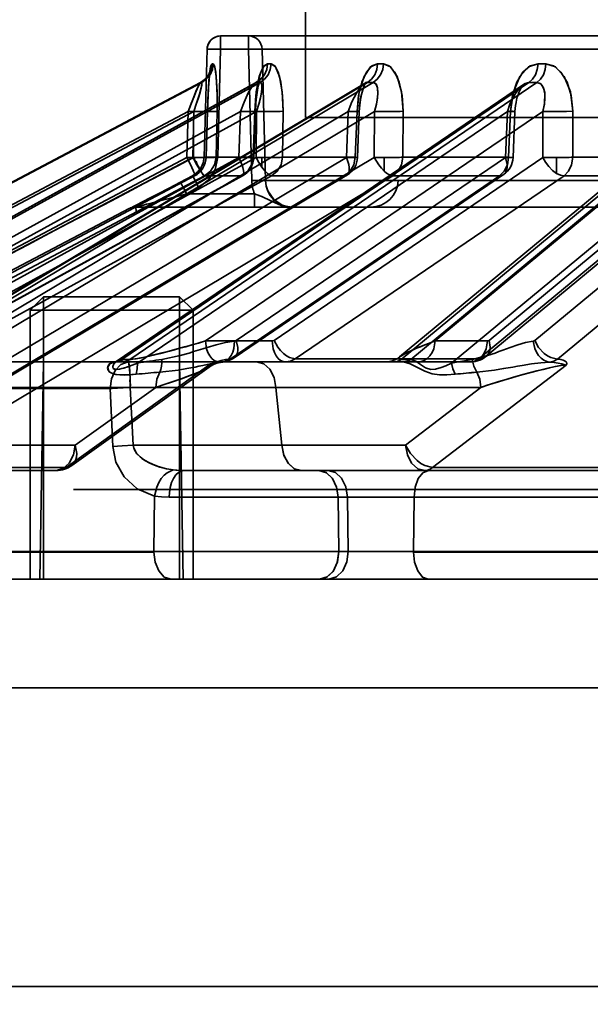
# Model space of a CAD drawing. Header units: millimetres. Extents: x -1465 to 393277, y -3788 to 454312.
# Tile 12 of 256: x 18283 to 18304, y 11624 to 11660. Entities that reach past the tile are written whole.
import ezdxf

# ---------------------------------------------------------------- set-up
doc = ezdxf.new("R2010")
doc.units = ezdxf.units.MM
doc.header["$XCLIPFRAME"] = 2
for name, color, linetype in [('AHU03-3-68634OBJ', 8, 'Continuous'), ('EC-MTR_250-0_7OBJ', 8, 'Continuous'), ('HEX_HEAD_SCR_M6X16OBJ', 8, 'Continuous')]:
    doc.layers.add(name, color=color, linetype=linetype)
picture_1 = doc.add_image_def('image1.bmp', size_in_pixel=(951, 911))

msp = doc.modelspace()

# ---------------------------------------------------------------- linework, layer by layer
at = {"layer": 'AHU03-3-68634OBJ', "color": 8, "linetype": 'Continuous', "lineweight": 35, "ltscale": 100}
for p, q in [((18478.277, 11639.827), (18210.277, 11639.827)), ((18477.777, 11635.827), (18210.777, 11635.827)), ((18477.777, 11624.827), (18210.777, 11624.827))]:
    msp.add_line(p, q, dxfattribs=at)
at = {"layer": 'EC-MTR_250-0_7OBJ', "color": 8, "linetype": 'Continuous', "lineweight": 35, "ltscale": 100}
for p, q in [((18293.427, 11656.827), (18293.427, 11715.327)), ((18290.306, 11659.34), (18290.306, 11659.827)), ((18342.124, 11659.827), (18290.306, 11659.827)), ((18291.333, 11659.34), (18291.333, 11659.827)), ((18289.807, 11659.341), (18289.698, 11655.364)), ((18289.698, 11655.364), (18289.807, 11659.34)), ((18342.145, 11659.34), (18289.807, 11659.34)), ((18290.198, 11655.364), (18290.306, 11659.34)), ((18291.455, 11654.501), (18291.333, 11659.34)), ((18291.954, 11654.501), (18291.833, 11659.34)), ((18291.833, 11659.34), (18291.954, 11654.501)), ((18289.887, 11658.446), (18289.866, 11658.407)), ((18289.886, 11658.262), (18289.891, 11658.308)), ((18289.902, 11658.478), (18289.887, 11658.445)), ((18289.895, 11658.349), (18289.9, 11658.388)), ((18289.9, 11658.388), (18289.904, 11658.424)), ((18289.912, 11658.505), (18289.902, 11658.478)), ((18289.904, 11658.423), (18289.909, 11658.455)), ((18289.909, 11658.455), (18289.913, 11658.483)), ((18289.918, 11658.522), (18289.912, 11658.504)), ((18270.489, 11648.027), (18289.565, 11658.115)), ((18289.561, 11658.114), (18270.489, 11648.027)), ((18270.538, 11648.028), (18289.61, 11658.115)), ((18291.587, 11658.105), (18273.253, 11648.021)), ((18273.282, 11648.028), (18291.622, 11658.115)), ((18273.417, 11648.028), (18291.756, 11658.115)), ((18295.604, 11658.083), (18278.72, 11648.007)), ((18278.801, 11648.028), (18295.703, 11658.115)), ((18279.019, 11648.028), (18295.921, 11658.115)), ((18301.453, 11658.044), (18286.468, 11647.842)), ((18286.673, 11647.917), (18301.65, 11658.115)), ((18286.969, 11647.919), (18301.943, 11658.115)), ((18289.674, 11658.186), (18289.62, 11658.148)), ((18289.853, 11657.808), (18289.861, 11657.936)), ((18289.857, 11657.873), (18289.865, 11657.996)), ((18289.873, 11658.11), (18289.878, 11658.164)), ((18289.882, 11658.214), (18289.886, 11658.262)), ((18291.764, 11658.255), (18291.747, 11658.233)), ((18295.634, 11658.104), (18295.603, 11658.083)), ((18295.652, 11658.119), (18295.633, 11658.103)), ((18308.901, 11657.973), (18296.891, 11648.009)), ((18296.947, 11647.919), (18309.236, 11658.115)), ((18297.301, 11647.917), (18309.593, 11658.115)), ((18301.341, 11657.886), (18301.371, 11657.939)), ((18301.371, 11657.938), (18301.399, 11657.981)), ((18289.835, 11657.453), (18289.842, 11657.601)), ((18289.842, 11657.601), (18289.849, 11657.741)), ((18289.845, 11657.672), (18289.853, 11657.808)), ((18289.849, 11657.741), (18289.857, 11657.873)), ((18291.614, 11657.472), (18291.624, 11657.569)), ((18301.194, 11657.477), (18301.22, 11657.575)), ((18301.219, 11657.574), (18301.248, 11657.665)), ((18301.248, 11657.665), (18301.278, 11657.748)), ((18301.277, 11657.747), (18301.309, 11657.821)), ((18301.309, 11657.821), (18301.341, 11657.886)), ((18289.824, 11657.138), (18289.829, 11657.299)), ((18289.829, 11657.299), (18289.835, 11657.453)), ((18291.597, 11657.267), (18291.605, 11657.372)), ((18301.142, 11657.157), (18301.155, 11657.268)), ((18301.155, 11657.268), (18301.173, 11657.375)), ((18301.173, 11657.375), (18301.194, 11657.478)), ((18270.77, 11647.348), (18289.115, 11657.05)), ((18270.972, 11647.348), (18289.317, 11657.05)), ((18273.393, 11647.348), (18291.032, 11657.05)), ((18273.991, 11647.348), (18291.631, 11657.05)), ((18278.74, 11647.348), (18294.996, 11657.05)), ((18279.711, 11647.348), (18295.968, 11657.05)), ((18287.243, 11647.782), (18300.854, 11657.05)), ((18289.115, 11657.05), (18289.067, 11655.357)), ((18289.28, 11655.357), (18289.317, 11657.05)), ((18289.75, 11648.599), (18302.162, 11657.05)), ((18289.82, 11657.057), (18289.772, 11655.364)), ((18289.773, 11655.362), (18289.824, 11657.138)), ((18290.173, 11657.057), (18290.137, 11655.364)), ((18290.137, 11655.364), (18290.173, 11657.057)), ((18291.032, 11657.05), (18290.975, 11655.357)), ((18291.559, 11657.057), (18291.502, 11655.364)), ((18291.528, 11655.358), (18291.586, 11657.05)), ((18291.631, 11657.05), (18291.607, 11655.357)), ((18292.606, 11657.057), (18292.582, 11655.364)), ((18292.582, 11655.364), (18292.606, 11657.057)), ((18294.996, 11657.05), (18294.932, 11655.357)), ((18295.341, 11655.354), (18295.406, 11657.047)), ((18295.968, 11657.05), (18295.958, 11655.357)), ((18297.024, 11657.057), (18297.014, 11655.364)), ((18297.014, 11655.364), (18297.024, 11657.057)), ((18298.195, 11648.599), (18308.381, 11657.05)), ((18298.803, 11647.782), (18309.974, 11657.05)), ((18300.854, 11657.05), (18300.784, 11655.357)), ((18300.901, 11655.364), (18300.97, 11657.057)), ((18300.97, 11657.057), (18300.901, 11655.364)), ((18301.065, 11655.352), (18301.135, 11657.045)), ((18301.135, 11657.045), (18301.143, 11657.158)), ((18301.135, 11657.045), (18301.142, 11657.157)), ((18302.162, 11657.05), (18302.166, 11655.357)), ((18303.262, 11655.364), (18303.258, 11657.057)), ((18303.262, 11655.364), (18303.258, 11657.057)), ((18293.427, 11656.827), (18395.127, 11656.827)), ((18269.581, 11645.056), (18289.067, 11655.357)), ((18269.795, 11645.056), (18289.28, 11655.357)), ((18272.238, 11645.056), (18290.975, 11655.357)), ((18272.87, 11645.056), (18291.607, 11655.357)), ((18277.664, 11645.056), (18294.932, 11655.357)), ((18278.69, 11645.056), (18295.958, 11655.357)), ((18289.344, 11655.355), (18289.344, 11655.238)), ((18289.671, 11655.18), (18289.641, 11655.089)), ((18289.69, 11655.272), (18289.671, 11655.179)), ((18289.698, 11655.364), (18289.69, 11655.271)), ((18289.772, 11655.364), (18289.699, 11655.364)), ((18291.502, 11655.364), (18290.137, 11655.364)), ((18290.877, 11648.614), (18300.784, 11655.357)), ((18291.825, 11654.998), (18291.825, 11655.353)), ((18292.27, 11648.622), (18302.166, 11655.357)), ((18295.26, 11655.364), (18292.582, 11655.364)), ((18296.322, 11654.851), (18296.322, 11655.351)), ((18300.901, 11655.364), (18297.014, 11655.364)), ((18300.187, 11648.622), (18308.309, 11655.357)), ((18301.861, 11648.614), (18309.992, 11655.357)), ((18302.662, 11654.769), (18302.662, 11655.351)), ((18308.21, 11655.364), (18303.262, 11655.364)), ((18269.715, 11644.299), (18289.347, 11654.678)), ((18269.86, 11644.376), (18289.346, 11654.677)), ((18270.228, 11644.376), (18289.713, 11654.677)), ((18272.352, 11644.376), (18291.089, 11654.677)), ((18272.378, 11644.383), (18291.114, 11654.684)), ((18273.442, 11644.376), (18292.178, 11654.677)), ((18277.607, 11644.376), (18294.876, 11654.677)), ((18277.684, 11644.397), (18294.952, 11654.698)), ((18279.378, 11644.376), (18296.644, 11654.677)), ((18289.27, 11654.677), (18288.747, 11654.402)), ((18289.27, 11654.677), (18288.826, 11654.443)), ((18289.27, 11654.677), (18288.826, 11654.443)), ((18289.351, 11654.726), (18289.27, 11654.677)), ((18289.346, 11654.677), (18289.27, 11654.677)), ((18289.425, 11654.784), (18289.349, 11654.725)), ((18289.492, 11654.85), (18289.423, 11654.783)), ((18289.551, 11654.924), (18289.491, 11654.849)), ((18289.601, 11655.005), (18289.55, 11654.924)), ((18291.089, 11654.677), (18289.713, 11654.677)), ((18290.653, 11647.934), (18300.562, 11654.677)), ((18290.808, 11647.981), (18300.716, 11654.723)), ((18294.876, 11654.677), (18292.178, 11654.677)), ((18293.047, 11647.942), (18302.941, 11654.677)), ((18300.562, 11654.677), (18296.644, 11654.677)), ((18299.804, 11647.942), (18307.928, 11654.677)), ((18300.071, 11648.034), (18308.192, 11654.769)), ((18302.698, 11647.934), (18310.827, 11654.677)), ((18307.928, 11654.677), (18302.941, 11654.677)), ((18288.747, 11654.402), (18288.49, 11654.267)), ((18296.835, 11654.501), (18291.954, 11654.501)), ((18296.835, 11654.501), (18391.718, 11654.501)), ((18287.874, 11653.946), (18287.743, 11653.878)), ((18287.985, 11654.003), (18287.874, 11653.946)), ((18287.901, 11653.96), (18287.874, 11653.946)), ((18288.132, 11654.08), (18287.985, 11654.003)), ((18288.288, 11654.162), (18288.132, 11654.08)), ((18288.49, 11654.267), (18288.288, 11654.162)), ((18288.525, 11654.286), (18288.49, 11654.267)), ((18289.058, 11654.014), (18289.503, 11654.248)), ((18291.549, 11654.014), (18289.058, 11654.014)), ((18289.503, 11654.248), (18289.502, 11654.247)), ((18291.549, 11654.014), (18291.549, 11653.527)), ((18287.34, 11653.669), (18287.119, 11653.555)), ((18287.621, 11653.814), (18287.321, 11653.659)), ((18287.743, 11653.878), (18287.621, 11653.814)), ((18286.938, 11653.47), (18268.836, 11643.942)), ((18286.938, 11653.47), (18286.947, 11653.47)), ((18286.977, 11653.484), (18286.976, 11653.483)), ((18286.999, 11653.495), (18286.987, 11653.489)), ((18287.034, 11653.512), (18286.999, 11653.495)), ((18287.134, 11653.563), (18287.034, 11653.512)), ((18287.171, 11653.527), (18291.549, 11653.527)), ((18291.549, 11653.527), (18292.954, 11653.527)), ((18292.954, 11653.527), (18342.29, 11653.527)), ((18292.197, 11648.599), (18289.75, 11648.599)), ((18300.129, 11648.599), (18298.195, 11648.599)), ((18286.444, 11647.827), (18278.853, 11647.827)), ((18283.794, 11647.827), (18283.654, 11639.827)), ((18286.437, 11647.826), (18286.44, 11647.827)), ((18286.444, 11647.829), (18286.439, 11647.827)), ((18286.681, 11647.827), (18286.444, 11647.827)), ((18286.469, 11647.842), (18286.454, 11647.833)), ((18296.71, 11647.827), (18286.681, 11647.827)), ((18286.732, 11647.919), (18286.969, 11647.919)), ((18288.794, 11647.827), (18288.933, 11639.827)), ((18299.804, 11647.942), (18293.047, 11647.942)), ((18296.478, 11647.832), (18296.385, 11647.827)), ((18296.57, 11647.849), (18296.478, 11647.832)), ((18296.659, 11647.875), (18296.569, 11647.848)), ((18296.744, 11647.912), (18296.658, 11647.875)), ((18296.999, 11647.827), (18296.71, 11647.827)), ((18296.823, 11647.957), (18296.743, 11647.911)), ((18296.894, 11648.01), (18296.821, 11647.956)), ((18297.235, 11647.919), (18296.947, 11647.919)), ((18299.502, 11647.827), (18296.999, 11647.827)), ((18299.843, 11647.896), (18299.923, 11647.934)), ((18284.619, 11643.942), (18289.875, 11647.712)), ((18284.833, 11644.015), (18289.885, 11647.64)), ((18289.886, 11647.64), (18289.961, 11647.689)), ((18289.96, 11647.688), (18290.041, 11647.731)), ((18298.101, 11643.942), (18303.018, 11647.712)), ((18286.243, 11646.845), (18278.101, 11646.845)), ((18287.917, 11646.889), (18280.374, 11646.89)), ((18287.917, 11646.89), (18284.956, 11644.765)), ((18286.335, 11644.717), (18286.243, 11646.845)), ((18287.085, 11644.763), (18286.981, 11646.891)), ((18299.883, 11646.889), (18292.341, 11646.89)), ((18292.341, 11646.89), (18292.563, 11644.765)), ((18292.563, 11644.765), (18292.341, 11646.89)), ((18299.883, 11646.889), (18297.11, 11644.765)), ((18297.11, 11644.765), (18299.883, 11646.889)), ((18284.956, 11644.765), (18280.409, 11644.765)), ((18297.11, 11644.765), (18292.563, 11644.765)), ((18284.25, 11643.827), (18277.974, 11643.827)), ((18284.619, 11643.942), (18278.54, 11643.942)), ((18288.945, 11643.827), (18293.922, 11643.827)), ((18293.922, 11643.827), (18294.262, 11643.827)), ((18294.262, 11643.827), (18307.922, 11643.827)), ((18307.264, 11643.942), (18298.101, 11643.942)), ((18411.41, 11643.127), (18284.89, 11643.127)), ((18287.845, 11640.845), (18287.868, 11642.889)), ((18288.413, 11642.845), (18335.433, 11642.845)), ((18294.653, 11640.845), (18294.629, 11642.845)), ((18294.969, 11642.845), (18294.994, 11640.845)), ((18297.405, 11640.845), (18297.424, 11642.845)), ((18287.845, 11640.845), (18267.931, 11640.845)), ((18287.845, 11640.827), (18267.931, 11640.827)), ((18297.405, 11640.845), (18287.845, 11640.845)), ((18329.876, 11640.845), (18297.405, 11640.845)), ((18329.876, 11640.827), (18297.405, 11640.827)), ((18268.871, 11639.827), (18293.946, 11639.827)), ((18294.287, 11639.827), (18293.946, 11639.827)), ((18294.287, 11639.827), (18334.047, 11639.827))]:
    msp.add_line(p, q, dxfattribs=at)
at = {"layer": 'EC-MTR_250-0_7OBJ', "color": 8, "linetype": 'Continuous', "lineweight": 35, "ltscale": 100, "flags": 128}
for points in [[(18290.168, 11659.807), (18290.102, 11659.783), (18290.04, 11659.75), (18289.984, 11659.709), (18289.933, 11659.66), (18289.891, 11659.605), (18289.856, 11659.544), (18289.83, 11659.479), (18289.814, 11659.411), (18289.807, 11659.341)], [(18290.306, 11659.827), (18290.236, 11659.822), (18290.168, 11659.807)], [(18289.807, 11659.34), (18289.824, 11659.344), (18289.839, 11659.344), (18289.86, 11659.345), (18289.884, 11659.346), (18289.946, 11659.346), (18290.023, 11659.346), (18290.111, 11659.344), (18290.207, 11659.343), (18290.306, 11659.34)], [(18290.306, 11659.34), (18290.207, 11659.343), (18290.111, 11659.344), (18290.023, 11659.346), (18289.946, 11659.346), (18289.884, 11659.346), (18289.86, 11659.345), (18289.839, 11659.344), (18289.824, 11659.344), (18289.813, 11659.343)], [(18291.333, 11659.34), (18291.428, 11659.342), (18291.52, 11659.344), (18291.604, 11659.345), (18291.679, 11659.345), (18291.741, 11659.345), (18291.767, 11659.344), (18291.789, 11659.344), (18291.806, 11659.343), (18291.82, 11659.342), (18291.833, 11659.34)], [(18289.61, 11658.115), (18289.779, 11658.234), (18289.915, 11658.4), (18290.003, 11658.597), (18290.035, 11658.802)], [(18289.82, 11657.057), (18289.842, 11657.637), (18289.871, 11658.127), (18289.907, 11658.5), (18289.948, 11658.727), (18289.99, 11658.802)], [(18289.99, 11658.802), (18289.938, 11658.686), (18289.889, 11658.332), (18289.848, 11657.768), (18289.82, 11657.057)], [(18290.035, 11658.802), (18290.024, 11658.802), (18289.99, 11658.802)], [(18290.035, 11658.802), (18290.092, 11658.686), (18290.141, 11658.332), (18290.172, 11657.768), (18290.173, 11657.057)], [(18290.173, 11657.057), (18290.175, 11657.637), (18290.157, 11658.127), (18290.123, 11658.5), (18290.081, 11658.727), (18290.035, 11658.802)], [(18291.559, 11657.057), (18291.6, 11657.637), (18291.676, 11658.127), (18291.781, 11658.5), (18291.903, 11658.727), (18292.032, 11658.802)], [(18292.032, 11658.802), (18291.872, 11658.686), (18291.726, 11658.332), (18291.616, 11657.768), (18291.559, 11657.057)], [(18291.622, 11658.115), (18291.785, 11658.234), (18291.916, 11658.4), (18292.001, 11658.597), (18292.032, 11658.802)], [(18291.756, 11658.115), (18291.918, 11658.234), (18292.049, 11658.4), (18292.133, 11658.597), (18292.164, 11658.802)], [(18292.164, 11658.802), (18292.328, 11658.686), (18292.475, 11658.332), (18292.575, 11657.768), (18292.606, 11657.057)], [(18292.606, 11657.057), (18292.587, 11657.637), (18292.522, 11658.127), (18292.421, 11658.5), (18292.297, 11658.727), (18292.164, 11658.802)], [(18295.324, 11657.057), (18295.383, 11657.637), (18295.503, 11658.127), (18295.672, 11658.5), (18295.87, 11658.727), (18296.081, 11658.802)], [(18296.081, 11658.802), (18295.82, 11658.686), (18295.583, 11658.332), (18295.408, 11657.768), (18295.324, 11657.057)], [(18295.703, 11658.115), (18295.853, 11658.234), (18295.974, 11658.4), (18296.052, 11658.597), (18296.081, 11658.802)], [(18295.921, 11658.115), (18296.07, 11658.234), (18296.19, 11658.4), (18296.268, 11658.597), (18296.296, 11658.802)], [(18296.296, 11658.802), (18296.56, 11658.686), (18296.798, 11658.332), (18296.965, 11657.768), (18297.024, 11657.057)], [(18297.024, 11657.057), (18296.986, 11657.637), (18296.877, 11658.127), (18296.71, 11658.5), (18296.51, 11658.727), (18296.296, 11658.802)], [(18300.97, 11657.057), (18301.045, 11657.637), (18301.204, 11658.127), (18301.43, 11658.5), (18301.698, 11658.727), (18301.983, 11658.802)], [(18301.982, 11658.801), (18301.631, 11658.686), (18301.311, 11658.332), (18301.077, 11657.768), (18300.97, 11657.057)], [(18301.983, 11658.802), (18301.957, 11658.597), (18301.889, 11658.4), (18301.782, 11658.234), (18301.65, 11658.115)], [(18301.943, 11658.115), (18302.074, 11658.234), (18302.179, 11658.4), (18302.247, 11658.597), (18302.271, 11658.802)], [(18302.271, 11658.802), (18302.627, 11658.686), (18302.947, 11658.332), (18303.173, 11657.768), (18303.258, 11657.057)], [(18303.258, 11657.057), (18303.202, 11657.637), (18303.052, 11658.127), (18302.828, 11658.5), (18302.559, 11658.727), (18302.272, 11658.801)], [(18289.867, 11658.407), (18289.84, 11658.363), (18289.807, 11658.318), (18289.767, 11658.272), (18289.723, 11658.228), (18289.674, 11658.186), (18289.62, 11658.148), (18289.561, 11658.114)], [(18289.891, 11658.307), (18289.895, 11658.35), (18289.9, 11658.388)], [(18289.913, 11658.482), (18289.916, 11658.505), (18289.919, 11658.522), (18289.922, 11658.533), (18289.918, 11658.522)], [(18289.561, 11658.114), (18289.501, 11658.016), (18289.399, 11657.784), (18289.266, 11657.449), (18289.115, 11657.05)], [(18289.561, 11658.114), (18289.523, 11658.058), (18289.49, 11657.993), (18289.404, 11657.796), (18289.327, 11657.605), (18289.225, 11657.343), (18289.115, 11657.05)], [(18289.317, 11657.05), (18289.41, 11657.314), (18289.486, 11657.546), (18289.547, 11657.747), (18289.589, 11657.908), (18289.612, 11658.019), (18289.62, 11658.079), (18289.61, 11658.115)], [(18289.317, 11657.05), (18289.434, 11657.385), (18289.527, 11657.679), (18289.59, 11657.913), (18289.618, 11658.063), (18289.61, 11658.115)], [(18289.565, 11658.115), (18289.576, 11658.115), (18289.61, 11658.115)], [(18289.565, 11658.115), (18289.576, 11658.115), (18289.611, 11658.115)], [(18289.861, 11657.936), (18289.869, 11658.054), (18289.873, 11658.11)], [(18289.865, 11657.997), (18289.869, 11658.055), (18289.873, 11658.111)], [(18289.878, 11658.163), (18289.882, 11658.215), (18289.886, 11658.262)], [(18291.032, 11657.05), (18291.166, 11657.391), (18291.324, 11657.734), (18291.477, 11657.992), (18291.587, 11658.105)], [(18291.687, 11658.173), (18291.642, 11658.139), (18291.586, 11658.104)], [(18291.587, 11658.105), (18291.596, 11658.109), (18291.622, 11658.115)], [(18291.587, 11658.104), (18291.599, 11658.11), (18291.611, 11658.114), (18291.622, 11658.115)], [(18291.631, 11657.05), (18291.715, 11657.314), (18291.774, 11657.546), (18291.812, 11657.747), (18291.827, 11657.908), (18291.823, 11658.019), (18291.806, 11658.079), (18291.756, 11658.115)], [(18291.631, 11657.05), (18291.735, 11657.385), (18291.801, 11657.679), (18291.828, 11657.913), (18291.812, 11658.063), (18291.756, 11658.115)], [(18291.636, 11657.662), (18291.649, 11657.75), (18291.662, 11657.833), (18291.676, 11657.911), (18291.69, 11657.982), (18291.705, 11658.048), (18291.72, 11658.106)], [(18291.705, 11658.048), (18291.72, 11658.106), (18291.734, 11658.157), (18291.747, 11658.2), (18291.759, 11658.234), (18291.769, 11658.257), (18291.775, 11658.272), (18291.764, 11658.255), (18291.747, 11658.233), (18291.721, 11658.205), (18291.687, 11658.173), (18291.642, 11658.139)], [(18294.996, 11657.05), (18295.132, 11657.397), (18295.299, 11657.723), (18295.453, 11657.946), (18295.604, 11658.083)], [(18295.489, 11657.673), (18295.511, 11657.761), (18295.534, 11657.839), (18295.557, 11657.91), (18295.581, 11657.972), (18295.603, 11658.026), (18295.624, 11658.068), (18295.642, 11658.099), (18295.654, 11658.118), (18295.66, 11658.127), (18295.651, 11658.118)], [(18295.507, 11657.746), (18295.527, 11657.816), (18295.547, 11657.881), (18295.568, 11657.941), (18295.589, 11657.993), (18295.609, 11658.038), (18295.627, 11658.074), (18295.643, 11658.101)], [(18295.603, 11658.083), (18295.638, 11658.101), (18295.671, 11658.111), (18295.703, 11658.115)], [(18295.968, 11657.05), (18296.039, 11657.314), (18296.08, 11657.546), (18296.094, 11657.747), (18296.082, 11657.908), (18296.049, 11658.019), (18296.009, 11658.079), (18295.921, 11658.115)], [(18295.968, 11657.05), (18296.054, 11657.385), (18296.092, 11657.679), (18296.081, 11657.913), (18296.021, 11658.063), (18295.921, 11658.115)], [(18300.854, 11657.05), (18300.948, 11657.314), (18301.057, 11657.546), (18301.176, 11657.747), (18301.301, 11657.908), (18301.418, 11658.019), (18301.512, 11658.079), (18301.65, 11658.115)], [(18301.398, 11657.981), (18301.422, 11658.012), (18301.44, 11658.033), (18301.452, 11658.043)], [(18302.162, 11657.05), (18302.217, 11657.314), (18302.238, 11657.546), (18302.228, 11657.747), (18302.188, 11657.908), (18302.129, 11658.019), (18302.066, 11658.079), (18301.943, 11658.115)], [(18302.162, 11657.05), (18302.222, 11657.347), (18302.234, 11657.692), (18302.186, 11657.913), (18302.082, 11658.067), (18301.943, 11658.115)], [(18291.605, 11657.372), (18291.614, 11657.473), (18291.625, 11657.57)], [(18291.624, 11657.569), (18291.636, 11657.663), (18291.649, 11657.751)], [(18295.406, 11657.047), (18295.412, 11657.162), (18295.422, 11657.275), (18295.435, 11657.382), (18295.451, 11657.485), (18295.469, 11657.583), (18295.489, 11657.675)], [(18295.412, 11657.151), (18295.42, 11657.249), (18295.43, 11657.342), (18295.442, 11657.431), (18295.456, 11657.516), (18295.472, 11657.596)], [(18291.586, 11657.05), (18291.591, 11657.16), (18291.597, 11657.268)], [(18291.586, 11657.05), (18291.591, 11657.16), (18291.597, 11657.267)], [(18289.115, 11657.05), (18289.254, 11657.047), (18289.392, 11657.044), (18289.522, 11657.043), (18289.582, 11657.043), (18289.636, 11657.044), (18289.684, 11657.044), (18289.725, 11657.045), (18289.759, 11657.047), (18289.785, 11657.048), (18289.804, 11657.05), (18289.816, 11657.052), (18289.822, 11657.069), (18289.82, 11657.057), (18289.823, 11657.071)], [(18289.115, 11657.05), (18289.254, 11657.047), (18289.392, 11657.044), (18289.522, 11657.043), (18289.582, 11657.043), (18289.636, 11657.044), (18289.684, 11657.044), (18289.725, 11657.045), (18289.759, 11657.047), (18289.785, 11657.048), (18289.804, 11657.05), (18289.816, 11657.052), (18289.822, 11657.069), (18289.82, 11657.057), (18289.823, 11657.071)], [(18289.317, 11657.05), (18289.305, 11656.476), (18289.302, 11655.912), (18289.311, 11655.356)], [(18289.38, 11657.048), (18289.656, 11657.044), (18289.79, 11657.043), (18289.911, 11657.044), (18290.013, 11657.046), (18290.091, 11657.049), (18290.144, 11657.052), (18290.173, 11657.057)], [(18291.032, 11657.05), (18291.163, 11657.047), (18291.288, 11657.044), (18291.346, 11657.044), (18291.399, 11657.043), (18291.447, 11657.043), (18291.489, 11657.044), (18291.523, 11657.044), (18291.55, 11657.045), (18291.57, 11657.047), (18291.582, 11657.049), (18291.559, 11657.057)], [(18291.032, 11657.05), (18291.14, 11657.047), (18291.244, 11657.045), (18291.341, 11657.044), (18291.426, 11657.043), (18291.463, 11657.044), (18291.495, 11657.044), (18291.523, 11657.044), (18291.546, 11657.045), (18291.564, 11657.046), (18291.576, 11657.047), (18291.586, 11657.05)], [(18291.586, 11657.05), (18291.57, 11657.055), (18291.559, 11657.057)], [(18291.849, 11657.045), (18292.095, 11657.043), (18292.323, 11657.045), (18292.499, 11657.05), (18292.606, 11657.057)], [(18294.996, 11657.05), (18295.114, 11657.047), (18295.169, 11657.045), (18295.22, 11657.044), (18295.267, 11657.044), (18295.308, 11657.043), (18295.342, 11657.043), (18295.37, 11657.044), (18295.39, 11657.044), (18295.402, 11657.045), (18295.392, 11657.05), (18295.375, 11657.052), (18295.352, 11657.054), (18295.324, 11657.057)], [(18294.996, 11657.05), (18295.078, 11657.047), (18295.156, 11657.046), (18295.227, 11657.044), (18295.289, 11657.044), (18295.316, 11657.043), (18295.339, 11657.043), (18295.36, 11657.044), (18295.376, 11657.044), (18295.389, 11657.044), (18295.404, 11657.046)], [(18295.327, 11657.056), (18295.293, 11656.21), (18295.26, 11655.364)], [(18295.406, 11657.047), (18295.393, 11657.05), (18295.372, 11657.052), (18295.358, 11657.054), (18295.324, 11657.057)], [(18296.332, 11657.044), (18296.545, 11657.044), (18296.743, 11657.046), (18296.906, 11657.051), (18297.024, 11657.057)], [(18301.135, 11657.045), (18301.123, 11657.044), (18301.103, 11657.043), (18301.09, 11657.044), (18301.074, 11657.044), (18301.056, 11657.044), (18301.014, 11657.045), (18300.966, 11657.046), (18300.912, 11657.048), (18300.854, 11657.05)], [(18300.97, 11657.057), (18301.005, 11657.055), (18301.037, 11657.053), (18301.066, 11657.051), (18301.09, 11657.049), (18301.109, 11657.048), (18301.123, 11657.046), (18301.134, 11657.045)], [(18303.258, 11657.057), (18303.03, 11657.048), (18302.73, 11657.044), (18302.419, 11657.044), (18302.162, 11657.05)], [(18302.162, 11657.05), (18302.386, 11657.045), (18302.657, 11657.043)], [(18302.657, 11657.043), (18302.999, 11657.048), (18303.258, 11657.057)], [(18289.067, 11655.357), (18289.351, 11655.352), (18289.58, 11655.351), (18289.731, 11655.355), (18289.772, 11655.364)], [(18289.067, 11655.357), (18289.254, 11655.353), (18289.442, 11655.351), (18289.611, 11655.351), (18289.734, 11655.356), (18289.772, 11655.364)], [(18289.346, 11654.677), (18289.352, 11654.686), (18289.351, 11654.708), (18289.346, 11654.731), (18289.338, 11654.76), (18289.326, 11654.794), (18289.311, 11654.834), (18289.294, 11654.878), (18289.25, 11654.981), (18289.196, 11655.097), (18289.067, 11655.357)], [(18289.27, 11654.677), (18289.443, 11654.8), (18289.577, 11654.963), (18289.664, 11655.154), (18289.699, 11655.364)], [(18290.137, 11655.364), (18290.11, 11655.36), (18290.07, 11655.357), (18290.023, 11655.355), (18289.971, 11655.353), (18289.917, 11655.352), (18289.864, 11655.351), (18289.811, 11655.351), (18289.761, 11655.351), (18289.713, 11655.351), (18289.668, 11655.351), (18289.625, 11655.351), (18289.587, 11655.352), (18289.551, 11655.352), (18289.518, 11655.352), (18289.488, 11655.353), (18289.459, 11655.353), (18289.43, 11655.354), (18289.399, 11655.354), (18289.368, 11655.355), (18289.339, 11655.356), (18289.312, 11655.356)], [(18289.312, 11655.356), (18289.318, 11655.303), (18289.357, 11655.253), (18289.4, 11655.2), (18289.424, 11655.133), (18289.46, 11655.065), (18289.498, 11654.994), (18289.537, 11654.923), (18289.578, 11654.854), (18289.619, 11654.789), (18289.657, 11654.733), (18289.691, 11654.693), (18289.713, 11654.677)], [(18289.344, 11655.238), (18289.407, 11655.124), (18289.469, 11655.018), (18289.527, 11654.922), (18289.58, 11654.838), (18289.626, 11654.771), (18289.665, 11654.72), (18289.68, 11654.702), (18289.694, 11654.689), (18289.705, 11654.68)], [(18289.503, 11654.248), (18289.864, 11654.529), (18290.105, 11654.915), (18290.198, 11655.365)], [(18289.641, 11655.091), (18289.6, 11655.004), (18289.551, 11654.924)], [(18290.198, 11655.364), (18290.106, 11655.366), (18290.011, 11655.368), (18289.919, 11655.369), (18289.838, 11655.37), (18289.804, 11655.37), (18289.774, 11655.369), (18289.748, 11655.369), (18289.728, 11655.368), (18289.714, 11655.367), (18289.699, 11655.364)], [(18290.137, 11655.364), (18290.078, 11655.083), (18289.932, 11654.848), (18289.713, 11654.677)], [(18291.502, 11655.364), (18291.522, 11655.355), (18291.43, 11655.351), (18291.237, 11655.352), (18290.975, 11655.357)], [(18291.089, 11654.677), (18291.109, 11654.681), (18291.125, 11654.692), (18291.147, 11654.731), (18291.153, 11654.76), (18291.154, 11654.794), (18291.146, 11654.878), (18291.123, 11654.981), (18291.086, 11655.097), (18291.036, 11655.224), (18290.975, 11655.357)], [(18291.502, 11655.364), (18291.447, 11655.088), (18291.303, 11654.85), (18291.089, 11654.677)], [(18291.607, 11655.357), (18291.712, 11655.17), (18291.825, 11654.998)], [(18292.582, 11655.364), (18292.543, 11655.361), (18292.498, 11655.358), (18292.451, 11655.356), (18292.402, 11655.355), (18292.353, 11655.353), (18292.306, 11655.352), (18292.26, 11655.352), (18292.216, 11655.351), (18292.175, 11655.351), (18292.136, 11655.351), (18292.1, 11655.351), (18292.067, 11655.351), (18292.037, 11655.351), (18292.009, 11655.351), (18291.979, 11655.351), (18291.947, 11655.351), (18291.913, 11655.352), (18291.881, 11655.352), (18291.852, 11655.352), (18291.825, 11655.353)], [(18292.582, 11655.364), (18292.528, 11655.088), (18292.388, 11654.85), (18292.178, 11654.677)], [(18295.26, 11655.364), (18295.209, 11655.088), (18295.075, 11654.849), (18294.876, 11654.677)], [(18294.876, 11654.677), (18294.94, 11654.692), (18294.99, 11654.731), (18295.024, 11654.794), (18295.04, 11654.878), (18295.039, 11654.981), (18295.02, 11655.097), (18294.932, 11655.357)], [(18295.26, 11655.364), (18295.339, 11655.355), (18295.305, 11655.351), (18295.163, 11655.352), (18294.932, 11655.357)], [(18296.322, 11654.851), (18296.221, 11654.956), (18296.124, 11655.079), (18295.958, 11655.357)], [(18297.014, 11655.364), (18296.953, 11655.36), (18296.888, 11655.358), (18296.821, 11655.356), (18296.753, 11655.354), (18296.687, 11655.353), (18296.624, 11655.352), (18296.564, 11655.351), (18296.508, 11655.351), (18296.455, 11655.351), (18296.404, 11655.351), (18296.357, 11655.351), (18296.322, 11655.351)], [(18297.014, 11655.364), (18296.965, 11655.088), (18296.836, 11654.85), (18296.644, 11654.677)], [(18300.901, 11655.364), (18300.856, 11655.088), (18300.738, 11654.849), (18300.562, 11654.677)], [(18300.562, 11654.677), (18300.651, 11654.692), (18300.727, 11654.731), (18300.786, 11654.794), (18300.827, 11654.878), (18300.847, 11654.981), (18300.847, 11655.097), (18300.784, 11655.357)], [(18301.036, 11655.355), (18301.061, 11655.351), (18300.973, 11655.352), (18300.784, 11655.357)], [(18300.901, 11655.364), (18301.036, 11655.355)], [(18302.662, 11654.769), (18302.515, 11654.877), (18302.378, 11655.017), (18302.259, 11655.18), (18302.166, 11655.357)], [(18302.662, 11655.351), (18302.623, 11655.351), (18302.576, 11655.351), (18302.527, 11655.351), (18302.474, 11655.351), (18302.417, 11655.352), (18302.357, 11655.353), (18302.295, 11655.354), (18302.23, 11655.355), (18302.166, 11655.357)], [(18302.662, 11655.351), (18302.696, 11655.351), (18302.741, 11655.351), (18302.788, 11655.352), (18302.837, 11655.352), (18302.89, 11655.353), (18302.947, 11655.354), (18303.007, 11655.355), (18303.069, 11655.357), (18303.134, 11655.359), (18303.198, 11655.361), (18303.262, 11655.364)], [(18303.262, 11655.364), (18303.22, 11655.088), (18303.108, 11654.85), (18302.941, 11654.677)], [(18289.503, 11654.247), (18289.46, 11654.328), (18289.417, 11654.409), (18289.376, 11654.487), (18289.339, 11654.556), (18289.308, 11654.611), (18289.296, 11654.633), (18289.287, 11654.65), (18289.279, 11654.663), (18289.274, 11654.671), (18289.268, 11654.686)], [(18292.178, 11654.677), (18292.146, 11654.684), (18292.11, 11654.701), (18292.025, 11654.765), (18291.928, 11654.866), (18291.825, 11654.998)], [(18296.322, 11654.851), (18296.409, 11654.778), (18296.493, 11654.724), (18296.573, 11654.69), (18296.644, 11654.677)], [(18302.662, 11654.769), (18302.806, 11654.702), (18302.941, 11654.677)], [(18286.947, 11653.47), (18286.963, 11653.476), (18286.973, 11653.481), (18286.986, 11653.488), (18287.001, 11653.495), (18287.037, 11653.513), (18287.057, 11653.524), (18287.079, 11653.535), (18287.128, 11653.56), (18287.18, 11653.587), (18287.236, 11653.615), (18287.352, 11653.675), (18287.474, 11653.738), (18287.602, 11653.804), (18287.733, 11653.872), (18288.002, 11654.012), (18288.275, 11654.155), (18288.826, 11654.443)], [(18288.826, 11654.443), (18288.413, 11654.227), (18288.054, 11654.039), (18287.741, 11653.876), (18287.43, 11653.715), (18287.192, 11653.593), (18287.014, 11653.502), (18286.947, 11653.47)], [(18288.826, 11654.443), (18288.835, 11654.429), (18288.842, 11654.416), (18288.852, 11654.399), (18288.864, 11654.377), (18288.894, 11654.322), (18288.931, 11654.253), (18288.973, 11654.175), (18289.016, 11654.094), (18289.058, 11654.014)], [(18291.954, 11654.501), (18291.942, 11654.503), (18291.928, 11654.504), (18291.911, 11654.505), (18291.889, 11654.505), (18291.864, 11654.506), (18291.801, 11654.506), (18291.727, 11654.506), (18291.642, 11654.505), (18291.55, 11654.503), (18291.455, 11654.501)], [(18292.954, 11653.527), (18292.758, 11653.547), (18292.574, 11653.604), (18292.259, 11653.813), (18292.041, 11654.123), (18291.979, 11654.305), (18291.954, 11654.501)], [(18289.058, 11654.014), (18288.506, 11653.869), (18287.967, 11653.729), (18287.707, 11653.661), (18287.584, 11653.63), (18287.468, 11653.6), (18287.413, 11653.586), (18287.361, 11653.572), (18287.313, 11653.56), (18287.27, 11653.549), (18287.234, 11653.54), (18287.206, 11653.533), (18287.196, 11653.531), (18287.188, 11653.524), (18287.196, 11653.363)], [(18292.954, 11653.527), (18292.537, 11653.592), (18292.177, 11653.741), (18291.82, 11653.916), (18291.549, 11654.014)], [(18292.954, 11653.527), (18292.659, 11653.561), (18292.369, 11653.656), (18292.109, 11653.778), (18291.843, 11653.906), (18291.549, 11654.014)], [(18286.987, 11653.489), (18286.977, 11653.484)], [(18286.982, 11653.486), (18286.999, 11653.493), (18287.012, 11653.498), (18287.026, 11653.503), (18287.042, 11653.508), (18287.06, 11653.512), (18287.078, 11653.516), (18287.097, 11653.52), (18287.117, 11653.523), (18287.137, 11653.525), (18287.158, 11653.527), (18287.18, 11653.527)], [(18287.138, 11653.525), (18287.158, 11653.527), (18287.18, 11653.527)], [(18289.75, 11648.599), (18289.49, 11648.523), (18289.247, 11648.452), (18289.02, 11648.388), (18288.808, 11648.33), (18288.61, 11648.276), (18288.425, 11648.228), (18288.253, 11648.184), (18288.092, 11648.144), (18287.942, 11648.107), (18287.803, 11648.074), (18287.674, 11648.043), (18287.554, 11648.015), (18287.442, 11647.991), (18287.339, 11647.97), (18287.243, 11647.952), (18287.156, 11647.937), (18287.078, 11647.927), (18287.016, 11647.921), (18286.969, 11647.919)], [(18289.75, 11648.599), (18289.484, 11648.521), (18289.227, 11648.448), (18288.981, 11648.379), (18288.75, 11648.316), (18288.534, 11648.258), (18288.327, 11648.204), (18288.088, 11648.143), (18287.887, 11648.093), (18287.727, 11648.056), (18287.603, 11648.028), (18287.51, 11648.007), (18287.367, 11647.978), (18287.203, 11647.947), (18287.079, 11647.928), (18286.969, 11647.919)], [(18288.145, 11647.919), (18288.814, 11648.059), (18289.147, 11648.154), (18289.313, 11648.205), (18289.479, 11648.256), (18289.645, 11648.309), (18289.811, 11648.362), (18290.144, 11648.461), (18290.479, 11648.541), (18290.815, 11648.59)], [(18290.815, 11648.59), (18290.479, 11648.541), (18290.144, 11648.461), (18289.811, 11648.362), (18289.645, 11648.309), (18289.479, 11648.257), (18289.313, 11648.205), (18289.147, 11648.154), (18288.813, 11648.059), (18288.145, 11647.919)], [(18289.75, 11648.599), (18289.79, 11648.311), (18289.838, 11648.173), (18289.903, 11648.05), (18289.982, 11647.95), (18290.069, 11647.879), (18290.159, 11647.84), (18290.246, 11647.827)], [(18290.246, 11647.827), (18290.159, 11647.839), (18290.07, 11647.879), (18289.982, 11647.95), (18289.903, 11648.049), (18289.838, 11648.172), (18289.79, 11648.311), (18289.75, 11648.599)], [(18290.815, 11648.591), (18290.79, 11648.316), (18290.752, 11648.183), (18290.696, 11648.063), (18290.625, 11647.964), (18290.544, 11647.89), (18290.458, 11647.844), (18290.37, 11647.823)], [(18290.653, 11647.934), (18290.742, 11647.949), (18290.818, 11647.988), (18290.878, 11648.051), (18290.919, 11648.135), (18290.939, 11648.237), (18290.939, 11648.354), (18290.877, 11648.614)], [(18290.877, 11648.614), (18290.857, 11648.603), (18290.836, 11648.595), (18290.815, 11648.591)], [(18292.197, 11648.599), (18292.216, 11648.601), (18292.27, 11648.622)], [(18292.197, 11648.599), (18292.237, 11648.312), (18292.284, 11648.174), (18292.348, 11648.052), (18292.426, 11647.952), (18292.514, 11647.881), (18292.604, 11647.84), (18292.693, 11647.827)], [(18293.047, 11647.942), (18292.845, 11647.992), (18292.732, 11648.055), (18292.618, 11648.143), (18292.509, 11648.25), (18292.412, 11648.371), (18292.27, 11648.622)], [(18298.195, 11648.599), (18297.992, 11648.523), (18297.813, 11648.452), (18297.655, 11648.388), (18297.515, 11648.33), (18297.393, 11648.276), (18297.285, 11648.228), (18297.192, 11648.184), (18297.112, 11648.144), (18297.043, 11648.107), (18296.985, 11648.074), (18296.937, 11648.043), (18296.9, 11648.015)], [(18298.195, 11648.599), (18297.988, 11648.521), (18297.799, 11648.448), (18297.629, 11648.379), (18297.479, 11648.316), (18297.348, 11648.258), (18297.232, 11648.204), (18297.109, 11648.143), (18297.019, 11648.093), (18296.957, 11648.056), (18296.916, 11648.028)], [(18297.568, 11647.827), (18297.678, 11647.839), (18297.79, 11647.879), (18297.901, 11647.95), (18298.002, 11648.049), (18298.084, 11648.172), (18298.144, 11648.311), (18298.195, 11648.599)], [(18298.195, 11648.599), (18298.144, 11648.311), (18298.084, 11648.173), (18298.002, 11648.05), (18297.902, 11647.95), (18297.791, 11647.879), (18297.678, 11647.84), (18297.568, 11647.827)], [(18299.502, 11647.827), (18299.614, 11647.84), (18299.728, 11647.881), (18299.838, 11647.952), (18299.938, 11648.052), (18300.019, 11648.174), (18300.079, 11648.312), (18300.129, 11648.599)], [(18301.809, 11648.59), (18301.525, 11648.541), (18301.244, 11648.461), (18300.964, 11648.362), (18300.825, 11648.309), (18300.686, 11648.257), (18300.547, 11648.205), (18300.408, 11648.154), (18300.128, 11648.059), (18299.565, 11647.919)], [(18299.565, 11647.919), (18300.129, 11648.059), (18300.408, 11648.154), (18300.547, 11648.205), (18300.686, 11648.256), (18300.825, 11648.309), (18300.964, 11648.362), (18301.244, 11648.461), (18301.525, 11648.541), (18301.809, 11648.59)], [(18300.187, 11648.622), (18300.222, 11648.371), (18300.204, 11648.25), (18300.161, 11648.143), (18300.094, 11648.055), (18300.008, 11647.992), (18299.804, 11647.942)], [(18300.159, 11648.605), (18300.129, 11648.599)], [(18300.187, 11648.622), (18300.159, 11648.605)], [(18301.809, 11648.591), (18301.827, 11648.595), (18301.844, 11648.603), (18301.861, 11648.614)], [(18302.412, 11647.823), (18302.307, 11647.844), (18302.2, 11647.89), (18302.097, 11647.964), (18302.004, 11648.063), (18301.926, 11648.183), (18301.866, 11648.316), (18301.809, 11648.591)], [(18301.861, 11648.614), (18302.001, 11648.354), (18302.207, 11648.135), (18302.327, 11648.051), (18302.451, 11647.988), (18302.698, 11647.934)], [(18287.199, 11647.373), (18286.977, 11647.354), (18286.778, 11647.345), (18286.601, 11647.347), (18286.448, 11647.364), (18286.322, 11647.398), (18286.229, 11647.449), (18286.17, 11647.519), (18286.148, 11647.599), (18286.165, 11647.682), (18286.219, 11647.754), (18286.304, 11647.804), (18286.413, 11647.826)], [(18286.413, 11647.826), (18286.231, 11647.763), (18286.15, 11647.629), (18286.196, 11647.479), (18286.362, 11647.382), (18286.602, 11647.347), (18286.867, 11647.348), (18287.199, 11647.373)], [(18286.243, 11646.845), (18286.293, 11647.21), (18286.425, 11647.517), (18286.631, 11647.738), (18286.903, 11647.827)], [(18286.673, 11647.917), (18286.49, 11647.855), (18286.399, 11647.781), (18286.361, 11647.731), (18286.334, 11647.639), (18286.354, 11647.586), (18286.414, 11647.554), (18286.492, 11647.549), (18286.579, 11647.559), (18286.675, 11647.581), (18286.744, 11647.6), (18286.881, 11647.644), (18286.988, 11647.683), (18287.11, 11647.729), (18287.243, 11647.782)], [(18286.673, 11647.917), (18286.468, 11647.841), (18286.38, 11647.759), (18286.335, 11647.663), (18286.354, 11647.586), (18286.463, 11647.548), (18286.584, 11647.56), (18286.727, 11647.595), (18286.886, 11647.646), (18287.056, 11647.708), (18287.243, 11647.782)], [(18286.673, 11647.917), (18286.547, 11647.849), (18286.413, 11647.826)], [(18286.413, 11647.826), (18286.546, 11647.849), (18286.673, 11647.917)], [(18286.444, 11647.827), (18286.424, 11647.827), (18286.413, 11647.826)], [(18286.454, 11647.833), (18286.443, 11647.828)], [(18286.444, 11647.827), (18286.543, 11647.837), (18286.64, 11647.868), (18286.732, 11647.919)], [(18286.673, 11647.917), (18286.693, 11647.918), (18286.713, 11647.919), (18286.732, 11647.919)], [(18286.681, 11647.827), (18286.754, 11647.833), (18286.829, 11647.85), (18286.901, 11647.879), (18286.969, 11647.919)], [(18286.969, 11647.919), (18286.901, 11647.879), (18286.828, 11647.85), (18286.754, 11647.833), (18286.681, 11647.827)], [(18286.981, 11646.891), (18286.991, 11646.999), (18286.971, 11647.12), (18286.973, 11647.242), (18286.969, 11647.369), (18286.961, 11647.496), (18286.951, 11647.617), (18286.938, 11647.722), (18286.922, 11647.798), (18286.903, 11647.827)], [(18286.903, 11647.827), (18286.916, 11647.812), (18286.93, 11647.762), (18286.944, 11647.676), (18286.956, 11647.556), (18286.967, 11647.407), (18286.974, 11647.238), (18286.979, 11647.064), (18286.981, 11646.891)], [(18287.199, 11647.373), (18287.24, 11647.568), (18287.243, 11647.782)], [(18287.243, 11647.782), (18287.24, 11647.567), (18287.199, 11647.373)], [(18288.069, 11647.449), (18288.107, 11647.554), (18288.132, 11647.67), (18288.145, 11647.794), (18288.144, 11647.919)], [(18290.371, 11647.823), (18290.156, 11647.795), (18289.915, 11647.751), (18289.65, 11647.696), (18289.509, 11647.667), (18289.364, 11647.637), (18289.214, 11647.609), (18289.061, 11647.58), (18288.743, 11647.527), (18288.069, 11647.45)], [(18289.875, 11647.712), (18289.998, 11647.771), (18290.163, 11647.831), (18290.329, 11647.878), (18290.485, 11647.911), (18290.653, 11647.934)], [(18289.875, 11647.712), (18289.914, 11647.717), (18289.956, 11647.727), (18290.002, 11647.74), (18290.052, 11647.754), (18290.104, 11647.768), (18290.157, 11647.782), (18290.211, 11647.795), (18290.265, 11647.806), (18290.319, 11647.816), (18290.37, 11647.823)], [(18290.37, 11647.823), (18290.251, 11647.803), (18290.119, 11647.77), (18289.989, 11647.733), (18289.875, 11647.712)], [(18290.038, 11647.73), (18290.124, 11647.766), (18290.21, 11647.793), (18290.297, 11647.812)], [(18290.12, 11647.764), (18290.204, 11647.792), (18290.288, 11647.811)], [(18290.3, 11647.813), (18290.325, 11647.817), (18290.351, 11647.82), (18290.377, 11647.823)], [(18290.653, 11647.934), (18290.563, 11647.879), (18290.468, 11647.841), (18290.37, 11647.823)], [(18290.377, 11647.823), (18290.453, 11647.834), (18290.528, 11647.851), (18290.602, 11647.875), (18290.673, 11647.904), (18290.742, 11647.94), (18290.808, 11647.981)], [(18291.631, 11647.827), (18291.893, 11647.757), (18292.118, 11647.556), (18292.274, 11647.253), (18292.341, 11646.89)], [(18293.047, 11647.942), (18292.874, 11647.856), (18292.693, 11647.827)], [(18296.71, 11647.827), (18296.771, 11647.833), (18296.831, 11647.85), (18296.891, 11647.879), (18296.947, 11647.919)], [(18296.9, 11648.015), (18296.872, 11647.991), (18296.854, 11647.97), (18296.847, 11647.952), (18296.852, 11647.937), (18296.871, 11647.927), (18296.903, 11647.921), (18296.947, 11647.919)], [(18296.861, 11647.978), (18296.851, 11647.947), (18296.873, 11647.928)], [(18296.89, 11648.007), (18296.861, 11647.978)], [(18296.873, 11647.928), (18296.947, 11647.919)], [(18296.916, 11648.028), (18296.89, 11648.007)], [(18296.999, 11647.827), (18297.012, 11647.827), (18297.025, 11647.827), (18297.037, 11647.826)], [(18297.037, 11647.826), (18297.171, 11647.849), (18297.301, 11647.917)], [(18298.938, 11647.373), (18298.63, 11647.348), (18298.363, 11647.347), (18298.089, 11647.383), (18297.82, 11647.481), (18297.551, 11647.628), (18297.284, 11647.763), (18297.037, 11647.826)], [(18297.235, 11647.919), (18297.258, 11647.919), (18297.28, 11647.918), (18297.301, 11647.917)], [(18297.301, 11647.917), (18297.487, 11647.85), (18297.657, 11647.738), (18297.844, 11647.613), (18298.039, 11647.551), (18298.217, 11647.561), (18298.42, 11647.618), (18298.597, 11647.687), (18298.803, 11647.782)], [(18298.803, 11647.782), (18298.984, 11647.817), (18299.565, 11647.919)], [(18298.803, 11647.782), (18298.85, 11647.567), (18298.938, 11647.373)], [(18298.803, 11647.782), (18298.85, 11647.569), (18298.938, 11647.373)], [(18299.502, 11647.827), (18299.588, 11647.831), (18299.675, 11647.844), (18299.76, 11647.866), (18299.843, 11647.896), (18299.923, 11647.934), (18299.999, 11647.981), (18300.071, 11648.034)], [(18299.502, 11647.827), (18299.658, 11647.857), (18299.804, 11647.942)], [(18299.731, 11647.449), (18299.62, 11647.67), (18299.565, 11647.919)], [(18299.731, 11647.45), (18300.382, 11647.527), (18300.716, 11647.58), (18300.885, 11647.609), (18301.055, 11647.637), (18301.227, 11647.667), (18301.401, 11647.696), (18301.748, 11647.751), (18302.088, 11647.795), (18302.412, 11647.823)], [(18302.698, 11647.934), (18302.559, 11647.858), (18302.412, 11647.823)], [(18302.412, 11647.823), (18302.573, 11647.81), (18302.721, 11647.787), (18302.858, 11647.754), (18302.935, 11647.73), (18303.018, 11647.712)], [(18303.018, 11647.712), (18302.935, 11647.73), (18302.858, 11647.754), (18302.721, 11647.787), (18302.574, 11647.81), (18302.412, 11647.823)], [(18303.018, 11647.712), (18303.04, 11647.765), (18303.026, 11647.813), (18302.984, 11647.854), (18302.914, 11647.89), (18302.823, 11647.915), (18302.698, 11647.934)], [(18287.917, 11646.889), (18288.157, 11646.968), (18288.558, 11647.101), (18288.863, 11647.208), (18289.086, 11647.289), (18289.285, 11647.365), (18289.475, 11647.44), (18289.616, 11647.5), (18289.732, 11647.554), (18289.838, 11647.61), (18289.905, 11647.655), (18289.929, 11647.693), (18289.875, 11647.712)], [(18289.875, 11647.712), (18289.929, 11647.692), (18289.904, 11647.654), (18289.836, 11647.608), (18289.725, 11647.551), (18289.608, 11647.497), (18289.464, 11647.436), (18289.271, 11647.359), (18289.075, 11647.285), (18288.85, 11647.203), (18288.54, 11647.095), (18288.15, 11646.966), (18287.917, 11646.889)], [(18288.069, 11647.449), (18287.963, 11647.19), (18287.917, 11646.889)], [(18299.731, 11647.449), (18299.836, 11647.19), (18299.883, 11646.889)], [(18303.018, 11647.712), (18302.828, 11647.692), (18302.618, 11647.654), (18302.4, 11647.608), (18302.153, 11647.551), (18301.938, 11647.497), (18301.705, 11647.436), (18301.423, 11647.359), (18301.162, 11647.285), (18300.883, 11647.203), (18300.526, 11647.095), (18300.114, 11646.966), (18299.883, 11646.889)], [(18299.883, 11646.889), (18300.121, 11646.968), (18300.546, 11647.101), (18300.898, 11647.208), (18301.176, 11647.289), (18301.442, 11647.365), (18301.72, 11647.44), (18301.95, 11647.5), (18302.168, 11647.554), (18302.408, 11647.61), (18302.625, 11647.655), (18302.836, 11647.693), (18303.018, 11647.712)], [(18286.981, 11646.891), (18286.946, 11646.889), (18286.915, 11646.888), (18286.881, 11646.887), (18286.844, 11646.885), (18286.804, 11646.883), (18286.765, 11646.881), (18286.723, 11646.879), (18286.678, 11646.876), (18286.627, 11646.873), (18286.572, 11646.87), (18286.513, 11646.866), (18286.451, 11646.862), (18286.385, 11646.857), (18286.315, 11646.851), (18286.243, 11646.845)], [(18286.981, 11646.891), (18287.72, 11646.89), (18288.759, 11646.89), (18289.6, 11646.89), (18290.115, 11646.89), (18290.942, 11646.89), (18291.777, 11646.891), (18292.341, 11646.89)], [(18284.956, 11644.765), (18284.89, 11644.402), (18284.736, 11644.099), (18284.513, 11643.898), (18284.25, 11643.827)], [(18284.25, 11643.827), (18284.513, 11643.898), (18284.736, 11644.099), (18284.89, 11644.402), (18284.956, 11644.765)], [(18284.619, 11643.942), (18284.734, 11643.964), (18284.833, 11644.014), (18284.912, 11644.091), (18284.97, 11644.192), (18285.004, 11644.315), (18285.013, 11644.454), (18284.956, 11644.765)], [(18284.956, 11644.765), (18285.013, 11644.454), (18285.004, 11644.315), (18284.97, 11644.192), (18284.912, 11644.091), (18284.833, 11644.014), (18284.734, 11643.964), (18284.619, 11643.942)], [(18287.085, 11644.763), (18286.685, 11644.744), (18286.335, 11644.717)], [(18287.868, 11642.889), (18287.235, 11643.158), (18286.756, 11643.597), (18286.452, 11644.138), (18286.335, 11644.717)], [(18292.563, 11644.762), (18292.178, 11644.763), (18291.689, 11644.764), (18290.99, 11644.765), (18290.364, 11644.765), (18290.061, 11644.765), (18289.507, 11644.766), (18288.917, 11644.766), (18288.314, 11644.765), (18287.703, 11644.764), (18287.085, 11644.763)], [(18287.085, 11644.763), (18287.111, 11644.646), (18287.211, 11644.469), (18287.303, 11644.368), (18287.41, 11644.277), (18287.545, 11644.187), (18287.705, 11644.099), (18287.868, 11644.027), (18288.07, 11643.956), (18288.328, 11643.889), (18288.559, 11643.849)], [(18288.559, 11643.849), (18288.316, 11643.891), (18288.005, 11643.977), (18287.793, 11644.059), (18287.64, 11644.133), (18287.473, 11644.233), (18287.341, 11644.334), (18287.228, 11644.448), (18287.12, 11644.621), (18287.085, 11644.763)], [(18293.28, 11643.827), (18293.019, 11643.896), (18292.797, 11644.087), (18292.635, 11644.388), (18292.563, 11644.765)], [(18292.563, 11644.765), (18292.631, 11644.4), (18292.789, 11644.097), (18293.016, 11643.897), (18293.28, 11643.827)], [(18297.11, 11644.765), (18297.288, 11644.454), (18297.534, 11644.192), (18297.674, 11644.091), (18297.818, 11644.014), (18298.101, 11643.942)], [(18298.101, 11643.942), (18297.818, 11644.014), (18297.674, 11644.091), (18297.534, 11644.192), (18297.288, 11644.454), (18297.11, 11644.765)], [(18297.816, 11643.827), (18297.556, 11643.897), (18297.332, 11644.098), (18297.176, 11644.402), (18297.11, 11644.765)], [(18284.619, 11643.942), (18284.506, 11643.881), (18284.385, 11643.842), (18284.25, 11643.827)], [(18284.619, 11643.942), (18284.501, 11643.879), (18284.378, 11643.84), (18284.25, 11643.827)], [(18287.868, 11642.889), (18287.954, 11643.222), (18288.028, 11643.384), (18288.118, 11643.531), (18288.223, 11643.655), (18288.335, 11643.75), (18288.559, 11643.849)], [(18288.413, 11642.845), (18288.424, 11643.025), (18288.453, 11643.208), (18288.503, 11643.384), (18288.572, 11643.54), (18288.657, 11643.667), (18288.751, 11643.758), (18288.849, 11643.811), (18288.945, 11643.827)], [(18288.945, 11643.827), (18288.849, 11643.811), (18288.751, 11643.758), (18288.657, 11643.667), (18288.572, 11643.54), (18288.503, 11643.384), (18288.453, 11643.208), (18288.424, 11643.025), (18288.413, 11642.845)], [(18288.559, 11643.849), (18288.652, 11643.839), (18288.945, 11643.827)], [(18288.945, 11643.827), (18288.845, 11643.828), (18288.559, 11643.849)], [(18293.922, 11643.827), (18294.186, 11643.754), (18294.41, 11643.551), (18294.568, 11643.232), (18294.629, 11642.845)], [(18294.628, 11642.845), (18294.572, 11643.217), (18294.424, 11643.53), (18294.197, 11643.748), (18293.922, 11643.827)], [(18294.262, 11643.827), (18294.526, 11643.754), (18294.75, 11643.551), (18294.908, 11643.232), (18294.969, 11642.845)], [(18297.424, 11642.845), (18297.466, 11643.217), (18297.577, 11643.53), (18297.748, 11643.748), (18297.955, 11643.827)], [(18298.101, 11643.942), (18298.011, 11643.879), (18297.915, 11643.84), (18297.816, 11643.827)], [(18297.816, 11643.827), (18297.914, 11643.84), (18298.01, 11643.879), (18298.101, 11643.942)], [(18287.868, 11642.889), (18288.133, 11642.855), (18288.413, 11642.845)], [(18288.413, 11642.845), (18288.133, 11642.855), (18287.868, 11642.889)], [(18287.845, 11640.827), (18287.893, 11640.449), (18288.026, 11640.131), (18288.233, 11639.908), (18288.485, 11639.827)], [(18287.846, 11640.827), (18287.893, 11640.45), (18288.026, 11640.131), (18288.234, 11639.908), (18288.486, 11639.827)], [(18294.653, 11640.845), (18294.605, 11640.462), (18294.459, 11640.138), (18294.228, 11639.91), (18293.946, 11639.827)], [(18293.946, 11639.827), (18294.216, 11639.903), (18294.442, 11640.115), (18294.599, 11640.446), (18294.653, 11640.844)], [(18294.994, 11640.845), (18294.945, 11640.462), (18294.799, 11640.138), (18294.568, 11639.91), (18294.286, 11639.827)], [(18297.405, 11640.827), (18297.444, 11640.449), (18297.555, 11640.131), (18297.727, 11639.908), (18297.936, 11639.827)]]:
    msp.add_lwpolyline(points, dxfattribs=at)
msp.add_lwpolyline([(18295.654, 11658.119), (18295.66, 11658.127)], close=True, dxfattribs=at)
at = {"layer": 'EC-MTR_250-0_7OBJ', "color": 8, "linetype": 'Continuous', "lineweight": 35, "ltscale": 100}
for centre, radius, start, end in [((18290.307, 11659.327), 0.5, 90.0229, 178.5245), ((18291.333, 11659.327), 0.5, 1.4745, 89.9904), ((18289.19, 11658.822), 0.801, 297.9292, 358.5468), ((18292.098, 11667.346), 8.544, 269.5569, 270.4431), ((18292.098, 11667.227), 8.426, 269.5507, 270.4493), ((18296.189, 11681.266), 22.464, 269.7263, 270.2737), ((18296.189, 11681.089), 22.287, 269.7242, 270.2758), ((18302.127, 11699.431), 40.63, 269.7964, 270.2036), ((18302.127, 11699.222), 40.421, 269.7953, 270.2047), ((18291.689, 11666.911), 8.797, 269.5633, 270.4367), ((18291.689, 11666.789), 8.675, 269.5572, 270.4428), ((18295.812, 11681.243), 23.128, 269.7303, 270.2697), ((18295.812, 11681.06), 22.946, 269.7282, 270.2718), ((18301.797, 11699.945), 41.831, 269.7993, 270.2007), ((18301.797, 11699.73), 41.615, 269.7983, 270.2017), ((18289.848, 11678.754), 21.711, 268.5984, 268.7666), ((18292.112, 11676.12), 19.077, 268.5531, 269.2079), ((18296.418, 11673.803), 16.759, 268.4618, 269.706), ((22977.394, 2748.493), 10065.303, 117.7598493, 117.8854687), ((18289.811, 11677.065), 21.715, 268.6004, 268.7686), ((18297.375, 11659.63), 9.153, 207.8266, 208.6695), ((18288.972, 11655.384), 0.8, 297.8385, 358.528), ((18288.974, 11655.385), 0.8, 297.8625, 358.3877), ((18290.729, 11655.385), 0.8, 298.8004, 358.0637), ((18292.092, 11674.627), 19.276, 268.5589, 269.207), ((18294.542, 11655.385), 0.8, 300.8173, 357.8037), ((18296.417, 11672.799), 17.448, 268.4925, 269.6876), ((18296.413, 11672.534), 17.183, 268.4832, 269.6967), ((18300.266, 11655.385), 0.8, 304.2372, 357.6409), ((18292.96, 11654.54), 1.505, 181.4878, 200.4526), ((18292.918, 11654.532), 1.463, 181.2141, 200.7263), ((18292.953, 11654.526), 0.999, 181.4465, 270.0528), ((18295.835, 11654.527), 1, 270, 358.5), ((18287.171, 11653.027), 0.5, 90, 117.7585), ((18287.18, 11653.027), 0.5, 90.0002, 117.7626), ((18292.145, 11618.575), 29.616, 97.7632, 99.5266), ((18292.141, 11618.6), 29.59, 97.7624, 99.5274), ((18291.89, 11598.753), 48.847, 94.4867, 95.5111), ((18291.822, 11599.533), 48.063, 94.4783, 95.5195), ((18303.3, 11606.127), 41.476, 94.9365, 96.0362), ((18303.033, 11608.901), 38.69, 94.8969, 96.0758), ((18284.25, 11644.827), 1, 270, 305.6628)]:
    msp.add_arc(centre, radius, start, end, dxfattribs=at)
at = {"layer": 'HEX_HEAD_SCR_M6X16OBJ', "color": 8, "linetype": 'Continuous', "lineweight": 35, "ltscale": 100}
for p, q in [((18283.294, 11649.727), (18283.794, 11650.227)), ((18283.794, 11650.227), (18283.794, 11639.827)), ((18288.794, 11650.227), (18283.794, 11650.227)), ((18288.794, 11650.227), (18288.794, 11639.827)), ((18289.294, 11649.727), (18288.794, 11650.227)), ((18283.294, 11639.827), (18283.294, 11649.727)), ((18283.294, 11649.727), (18289.294, 11649.727)), ((18289.294, 11639.827), (18289.294, 11649.727))]:
    msp.add_line(p, q, dxfattribs=at)

# ---------------------------------------------------------------- pictures from other files: only their frames are drawn
at = {"color": 8, "lineweight": 13}
image = msp.add_image(picture_1, insert=(17864.134, 12545.821), size_in_units=(1986.021, 1904.625), rotation=-90, dxfattribs=at)
image.set_boundary_path([(-0.5, -0.5), (950.5, 910.5)])

doc.saveas('drawing.dxf')
